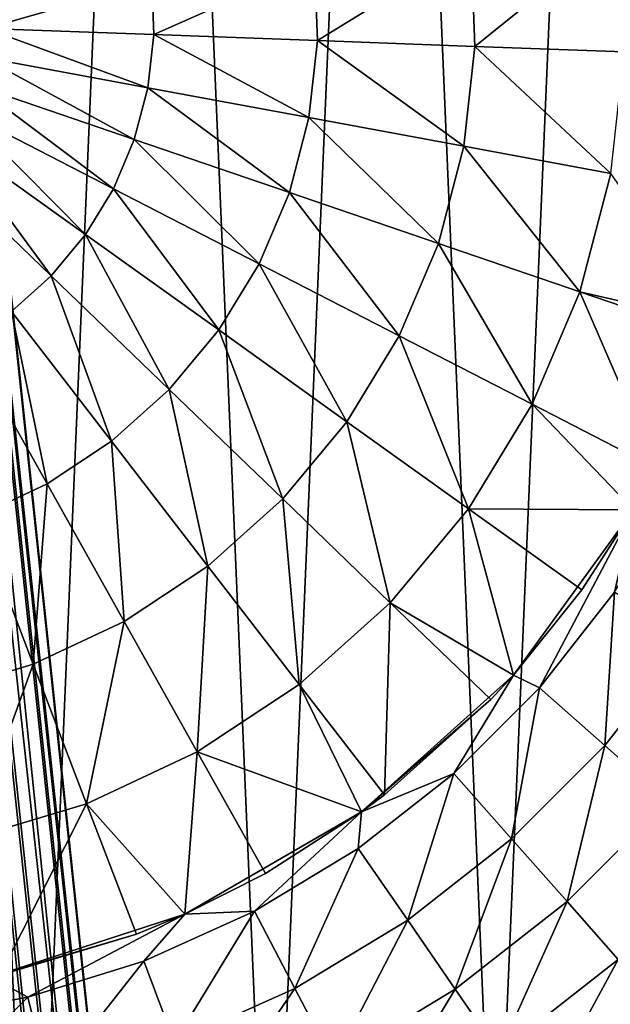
# Model space of a CAD drawing. Header units: millimetres. Extents: x 0 to 2133, y 0 to 2087.
# Tile 46 of 256: x 166 to 176, y 1585 to 1602. Entities that reach past the tile are written whole.
import ezdxf

# ---------------------------------------------------------------- set-up
doc = ezdxf.new("R2010")
doc.units = ezdxf.units.MM
doc.header["$LTSCALE"] = 25.4
doc.layers.get('0').update_dxf_attribs({"true_color": 0xff5454})

# ---------------------------------------------------------------- blocks, each defined once
blk = doc.blocks.new('COSMO-S-3382-4917.STL#2')
at = {"color": 18, "true_color": 0x000000}
mesh = blk.add_polyface(dxfattribs=at)
corners = [(19.586, 1552.851, 9.348), (2.853, 1717.106, 10.512), (2.132, 1717.023, 10.801), (20.307, 1552.925, 9.059)]
mesh.append_faces([[corners[k] for k in face] for face in [(0, 1, 2), (1, 0, 3)]], dxfattribs={"vtx0": -1, "color": 18})
mesh = blk.add_polyface(dxfattribs=at)
corners = [(2.891, 1717.164, 7.187), (19.639, 1552.843, 5.425), (2.177, 1717.092, 6.879), (20.352, 1552.918, 5.733)]
mesh.append_faces([[corners[k] for k in face] for face in [(0, 1, 2), (1, 0, 3)]], dxfattribs={"vtx0": -1, "color": 18})
mesh = blk.add_polyface(dxfattribs=at)
corners = [(20.307, 1552.925, 9.059), (3.407, 1717.174, 9.968), (2.853, 1717.106, 10.512), (20.864, 1552.981, 8.514)]
mesh.append_faces([[corners[k] for k in face] for face in [(0, 1, 2), (1, 0, 3)]], dxfattribs={"vtx0": -1, "color": 18})
mesh = blk.add_polyface(dxfattribs=at)
corners = [(2.891, 1717.164, 7.187), (20.894, 1552.976, 6.292), (20.352, 1552.918, 5.733), (3.433, 1717.214, 7.746)]
mesh.append_faces([[corners[k] for k in face] for face in [(0, 1, 2), (1, 0, 3)]], dxfattribs={"vtx0": -1, "color": 18})
mesh = blk.add_polyface(dxfattribs=at)
corners = [(21.17, 1553.01, 7.797), (3.407, 1717.174, 9.968), (20.864, 1552.981, 8.514), (3.713, 1717.219, 9.251)]
mesh.append_faces([[corners[k] for k in face] for face in [(0, 1, 2), (1, 0, 3)]], dxfattribs={"vtx0": -1, "color": 18})
mesh = blk.add_polyface(dxfattribs=at)
corners = [(3.433, 1717.214, 7.746), (21.181, 1553.008, 7.017), (20.894, 1552.976, 6.292), (3.722, 1717.233, 8.471)]
mesh.append_faces([[corners[k] for k in face] for face in [(0, 1, 2), (1, 0, 3)]], dxfattribs={"vtx0": -1, "color": 18})
mesh = blk.add_polyface(dxfattribs=at)
corners = [(3.722, 1717.233, 8.471), (21.17, 1553.01, 7.797), (21.181, 1553.008, 7.017), (3.713, 1717.219, 9.251)]
mesh.append_faces([[corners[k] for k in face] for face in [(0, 1, 2), (1, 0, 3)]], dxfattribs={"vtx0": -1, "color": 18})
mesh = blk.add_polyface(dxfattribs=at)
corners = [(0.681, 1716.926, 7.158), (17.586, 1552.633, 6.248), (0.126, 1716.857, 7.702), (18.142, 1552.688, 5.703)]
mesh.append_faces([[corners[k] for k in face] for face in [(0, 1, 2), (1, 0, 3)]], dxfattribs={"vtx0": -1, "color": 18})
mesh = blk.add_polyface(dxfattribs=at)
corners = [(18.097, 1552.696, 9.029), (1.357, 1716.939, 10.791), (0.643, 1716.868, 10.483), (18.81, 1552.771, 9.337)]
mesh.append_faces([[corners[k] for k in face] for face in [(0, 1, 2), (1, 0, 3)]], dxfattribs={"vtx0": -1, "color": 18})
mesh = blk.add_polyface(dxfattribs=at)
corners = [(1.401, 1717.009, 6.869), (18.142, 1552.688, 5.703), (0.681, 1716.926, 7.158), (18.863, 1552.762, 5.414)]
mesh.append_faces([[corners[k] for k in face] for face in [(0, 1, 2), (1, 0, 3)]], dxfattribs={"vtx0": -1, "color": 18})
mesh = blk.add_polyface(dxfattribs=at)
corners = [(18.81, 1552.771, 9.337), (2.132, 1717.023, 10.801), (1.357, 1716.939, 10.791), (19.586, 1552.851, 9.348)]
mesh.append_faces([[corners[k] for k in face] for face in [(0, 1, 2), (1, 0, 3)]], dxfattribs={"vtx0": -1, "color": 18})
mesh = blk.add_polyface(dxfattribs=at)
corners = [(2.177, 1717.092, 6.879), (18.863, 1552.762, 5.414), (1.401, 1717.009, 6.869), (19.639, 1552.843, 5.425)]
mesh.append_faces([[corners[k] for k in face] for face in [(0, 1, 2), (1, 0, 3)]], dxfattribs={"vtx0": -1, "color": 18})
mesh = blk.add_polyface(dxfattribs=at)
corners = [(17.556, 1552.637, 8.47), (-0.188, 1716.799, 9.199), (17.268, 1552.605, 7.745), (0.101, 1716.818, 9.924)]
mesh.append_faces([[corners[k] for k in face] for face in [(0, 1, 2), (1, 0, 3)]], dxfattribs={"vtx0": -1, "color": 18})
mesh = blk.add_polyface(dxfattribs=at)
corners = [(17.268, 1552.605, 7.745), (-0.179, 1716.813, 8.419), (17.279, 1552.604, 6.965), (-0.188, 1716.799, 9.199)]
mesh.append_faces([[corners[k] for k in face] for face in [(0, 1, 2), (1, 0, 3)]], dxfattribs={"vtx0": -1, "color": 18})
mesh = blk.add_polyface(dxfattribs=at)
corners = [(-0.179, 1716.813, 8.419), (17.586, 1552.633, 6.248), (17.279, 1552.604, 6.965), (0.126, 1716.857, 7.702)]
mesh.append_faces([[corners[k] for k in face] for face in [(0, 1, 2), (1, 0, 3)]], dxfattribs={"vtx0": -1, "color": 18})
mesh = blk.add_polyface(dxfattribs=at)
corners = [(18.097, 1552.696, 9.029), (0.101, 1716.818, 9.924), (17.556, 1552.637, 8.47), (0.643, 1716.868, 10.483)]
mesh.append_faces([[corners[k] for k in face] for face in [(0, 1, 2), (1, 0, 3)]], dxfattribs={"vtx0": -1, "color": 18})
mesh = blk.add_polyface(dxfattribs=at)
corners = [(-20.168, 1669.88, 4.129), (-19.796, 1661.1, 4.129), (-20.356, 1665.474, 4.129), (-19.239, 1674.191, 4.129), (-18.504, 1656.884, 4.129), (-17.595, 1678.283, 4.129), (-16.519, 1652.946, 4.129), (-15.283, 1682.038, 4.129), (-13.897, 1649.4, 4.129), (-12.369, 1685.349, 4.129), (-10.713, 1646.349, 4.129), (-8.938, 1688.119, 4.129), (-7.059, 1643.88, 4.129), (-5.089, 1690.27, 4.129), (-3.041, 1642.063, 4.129), (-0.931, 1691.739, 4.129), (1.227, 1640.952, 4.129), (3.416, 1692.484, 4.129), (5.621, 1640.578, 4.129), (5.621, 1692.578, 4.129), (7.826, 1692.484, 4.129), (10.015, 1640.952, 4.129), (12.172, 1691.739, 4.129), (14.283, 1642.063, 4.129), (16.33, 1690.27, 4.129), (18.301, 1643.88, 4.129), (20.18, 1688.119, 4.129), (21.955, 1646.349, 4.129), (23.611, 1685.349, 4.129), (25.138, 1649.4, 4.129), (26.525, 1682.038, 4.129), (27.761, 1652.946, 4.129), (28.837, 1678.283, 4.129), (29.746, 1656.884, 4.129), (30.481, 1674.191, 4.129), (31.037, 1661.1, 4.129), (31.41, 1669.88, 4.129), (31.597, 1665.474, 4.129)]
mesh.append_faces([[corners[k] for k in face] for face in [(0, 1, 2), (35, 36, 37)]], dxfattribs={"vtx0": -1, "color": 18})
mesh.append_faces([[corners[k] for k in face] for face in [(1, 3, 4), (4, 5, 6), (6, 7, 8), (8, 9, 10), (10, 11, 12), (12, 13, 14), (14, 15, 16), (16, 17, 18), (18, 20, 21), (21, 22, 23), (23, 24, 25), (25, 26, 27), (27, 28, 29), (29, 30, 31), (31, 32, 33), (33, 34, 35)]], dxfattribs={"vtx0": -1, "vtx1": -1, "color": 18})
mesh.append_faces([[corners[k] for k in face] for face in [(1, 0, 3), (4, 3, 5), (6, 5, 7), (8, 7, 9), (10, 9, 11), (12, 11, 13), (14, 13, 15), (16, 15, 17), (18, 17, 19), (18, 19, 20), (21, 20, 22), (23, 22, 24), (25, 24, 26), (27, 26, 28), (29, 28, 30), (31, 30, 32), (33, 32, 34), (35, 34, 36)]], dxfattribs={"vtx0": -1, "vtx2": -1, "color": 18})
mesh = blk.add_polyface(dxfattribs=at)
corners = [(-12.248, 1664.408, 28.629), (-12.248, 1668.748, 28.629), (-12.379, 1666.578, 28.629), (-11.856, 1662.27, 28.629), (-11.856, 1670.886, 28.629), (-11.783, 1664.749, 28.629), (-11.209, 1660.195, 28.629), (-11.023, 1661.17, 28.629), (-10.317, 1658.213, 28.629), (-9.535, 1657.828, 28.629), (-9.193, 1656.353, 28.629), (-7.384, 1654.868, 28.629), (-7.852, 1654.642, 28.629), (-6.315, 1653.105, 28.629), (-4.665, 1652.42, 28.629), (-4.604, 1651.764, 28.629), (-1.497, 1650.591, 28.629), (-2.744, 1650.64, 28.629), (-0.762, 1649.748, 28.629), (1.982, 1649.46, 28.629), (1.313, 1649.101, 28.629), (3.451, 1648.709, 28.629), (5.621, 1649.078, 28.629), (5.621, 1648.578, 28.629), (7.791, 1648.709, 28.629), (9.259, 1649.46, 28.629), (9.929, 1649.101, 28.629), (12.739, 1650.591, 28.629), (12.004, 1649.748, 28.629), (13.986, 1650.64, 28.629), (15.907, 1652.42, 28.629), (15.846, 1651.764, 28.629), (17.557, 1653.105, 28.629), (18.626, 1654.868, 28.629), (19.094, 1654.642, 28.629), (20.776, 1657.828, 28.629), (20.435, 1656.353, 28.629), (21.559, 1658.213, 28.629), (22.264, 1661.17, 28.629), (22.451, 1660.195, 28.629), (23.025, 1664.749, 28.629), (23.098, 1662.27, 28.629), (23.025, 1668.407, 28.629), (-11.783, 1668.407, 28.629), (-11.209, 1672.961, 28.629), (-11.023, 1671.986, 28.629), (-10.317, 1674.943, 28.629), (-9.535, 1675.328, 28.629), (-9.193, 1676.803, 28.629), (-7.384, 1678.288, 28.629), (-7.852, 1678.514, 28.629), (-6.315, 1680.051, 28.629), (-4.665, 1680.736, 28.629), (-4.604, 1681.392, 28.629), (-1.497, 1682.565, 28.629), (-2.744, 1682.516, 28.629), (-0.762, 1683.408, 28.629), (1.982, 1683.696, 28.629), (1.313, 1684.055, 28.629), (3.451, 1684.447, 28.629), (5.621, 1684.078, 28.629), (5.621, 1684.578, 28.629), (9.259, 1683.696, 28.629), (7.791, 1684.447, 28.629), (9.929, 1684.055, 28.629), (12.739, 1682.565, 28.629), (12.004, 1683.408, 28.629), (13.986, 1682.516, 28.629), (15.907, 1680.736, 28.629), (15.846, 1681.392, 28.629), (17.557, 1680.051, 28.629), (18.626, 1678.288, 28.629), (19.094, 1678.514, 28.629), (20.776, 1675.328, 28.629), (20.435, 1676.803, 28.629), (21.559, 1674.943, 28.629), (22.264, 1671.986, 28.629), (22.451, 1672.961, 28.629), (23.098, 1670.886, 28.629), (23.49, 1664.408, 28.629), (23.49, 1668.748, 28.629), (23.621, 1666.578, 28.629)]
mesh.append_faces([[corners[k] for k in face] for face in [(0, 1, 2), (80, 79, 81)]], dxfattribs={"vtx0": -1, "color": 18})
mesh.append_faces([[corners[k] for k in face] for face in [(1, 3, 4), (5, 6, 7), (7, 8, 9), (9, 10, 11), (11, 13, 14), (14, 15, 16), (16, 18, 19), (19, 21, 22), (22, 24, 25), (25, 26, 27), (27, 29, 30), (30, 32, 33), (33, 34, 35), (35, 37, 38), (38, 39, 40), (40, 41, 42), (4, 43, 44), (43, 4, 5), (44, 45, 46), (46, 47, 48), (48, 49, 50), (50, 49, 51), (51, 52, 53), (53, 54, 55), (55, 54, 56), (56, 57, 58), (58, 57, 59), (59, 60, 61), (61, 62, 63), (63, 62, 64), (64, 65, 66), (66, 65, 67), (67, 68, 69), (69, 68, 70), (70, 71, 72), (72, 73, 74), (74, 73, 75), (75, 76, 77), (77, 42, 78), (78, 79, 80)]], dxfattribs={"vtx0": -1, "vtx1": -1, "color": 18})
mesh.append_faces([[corners[k] for k in face] for face in [(4, 3, 5), (78, 42, 41)]], dxfattribs={"vtx0": -1, "vtx1": -1, "vtx2": -1, "color": 18})
mesh.append_faces([[corners[k] for k in face] for face in [(1, 0, 3), (5, 3, 6), (7, 6, 8), (9, 8, 10), (11, 10, 12), (11, 12, 13), (14, 13, 15), (16, 15, 17), (16, 17, 18), (19, 18, 20), (19, 20, 21), (22, 21, 23), (22, 23, 24), (25, 24, 26), (27, 26, 28), (27, 28, 29), (30, 29, 31), (30, 31, 32), (33, 32, 34), (35, 34, 36), (35, 36, 37), (38, 37, 39), (40, 39, 41), (44, 43, 45), (46, 45, 47), (48, 47, 49), (51, 49, 52), (53, 52, 54), (56, 54, 57), (59, 57, 60), (61, 60, 62), (64, 62, 65), (67, 65, 68), (70, 68, 71), (72, 71, 73), (75, 73, 76), (77, 76, 42), (78, 41, 79)]], dxfattribs={"vtx0": -1, "vtx2": -1, "color": 18})
mesh = blk.add_polyface(dxfattribs=at)
corners = [(17.937, 1666.128, 36.871), (20.532, 1668.219, 35.393), (17.871, 1667.926, 36.871), (20.612, 1666.03, 35.393)]
mesh.append_faces([[corners[k] for k in face] for face in [(0, 1, 2), (1, 0, 3)]], dxfattribs={"vtx0": -1, "color": 18})
mesh = blk.add_polyface(dxfattribs=at)
corners = [(15.116, 1666.231, 38.046), (17.871, 1667.926, 36.871), (15.065, 1667.617, 38.046), (17.937, 1666.128, 36.871)]
mesh.append_faces([[corners[k] for k in face] for face in [(0, 1, 2), (1, 0, 3)]], dxfattribs={"vtx0": -1, "color": 18})
mesh = blk.add_polyface(dxfattribs=at)
corners = [(12.182, 1666.338, 38.904), (15.065, 1667.617, 38.046), (12.147, 1667.296, 38.904), (15.116, 1666.231, 38.046)]
mesh.append_faces([[corners[k] for k in face] for face in [(0, 1, 2), (1, 0, 3)]], dxfattribs={"vtx0": -1, "color": 18})
mesh = blk.add_polyface(dxfattribs=at)
corners = [(9.172, 1666.448, 39.434), (12.147, 1667.296, 38.904), (9.153, 1666.967, 39.434), (12.182, 1666.338, 38.904)]
mesh.append_faces([[corners[k] for k in face] for face in [(0, 1, 2), (1, 0, 3)]], dxfattribs={"vtx0": -1, "color": 18})
mesh = blk.add_polyface(dxfattribs=at)
corners = [(12.077, 1665.385, 38.904), (9.172, 1666.448, 39.434), (9.116, 1665.932, 39.434), (12.182, 1666.338, 38.904)]
mesh.append_faces([[corners[k] for k in face] for face in [(0, 1, 2), (1, 0, 3)]], dxfattribs={"vtx0": -1, "color": 18})
mesh = blk.add_polyface(dxfattribs=at)
corners = [(14.964, 1664.852, 38.046), (12.182, 1666.338, 38.904), (12.077, 1665.385, 38.904), (15.116, 1666.231, 38.046)]
mesh.append_faces([[corners[k] for k in face] for face in [(0, 1, 2), (1, 0, 3)]], dxfattribs={"vtx0": -1, "color": 18})
mesh = blk.add_polyface(dxfattribs=at)
corners = [(17.74, 1664.339, 36.871), (15.116, 1666.231, 38.046), (14.964, 1664.852, 38.046), (17.937, 1666.128, 36.871)]
mesh.append_faces([[corners[k] for k in face] for face in [(0, 1, 2), (1, 0, 3)]], dxfattribs={"vtx0": -1, "color": 18})
mesh = blk.add_polyface(dxfattribs=at)
corners = [(20.373, 1663.853, 35.393), (17.937, 1666.128, 36.871), (17.74, 1664.339, 36.871), (20.612, 1666.03, 35.393)]
mesh.append_faces([[corners[k] for k in face] for face in [(0, 1, 2), (1, 0, 3)]], dxfattribs={"vtx0": -1, "color": 18})
mesh = blk.add_polyface(dxfattribs=at)
corners = [(11.835, 1664.458, 38.904), (9.116, 1665.932, 39.434), (8.984, 1665.431, 39.434), (12.077, 1665.385, 38.904)]
mesh.append_faces([[corners[k] for k in face] for face in [(0, 1, 2), (1, 0, 3)]], dxfattribs={"vtx0": -1, "color": 18})
mesh = blk.add_polyface(dxfattribs=at)
corners = [(11.46, 1663.576, 38.904), (8.984, 1665.431, 39.434), (8.781, 1664.953, 39.434), (11.835, 1664.458, 38.904)]
mesh.append_faces([[corners[k] for k in face] for face in [(0, 1, 2), (1, 0, 3)]], dxfattribs={"vtx0": -1, "color": 18})
mesh = blk.add_polyface(dxfattribs=at)
corners = [(14.613, 1663.51, 38.046), (12.077, 1665.385, 38.904), (11.835, 1664.458, 38.904), (14.964, 1664.852, 38.046)]
mesh.append_faces([[corners[k] for k in face] for face in [(0, 1, 2), (1, 0, 3)]], dxfattribs={"vtx0": -1, "color": 18})
mesh = blk.add_polyface(dxfattribs=at)
corners = [(10.961, 1662.758, 38.904), (8.781, 1664.953, 39.434), (8.511, 1664.51, 39.434), (11.46, 1663.576, 38.904)]
mesh.append_faces([[corners[k] for k in face] for face in [(0, 1, 2), (1, 0, 3)]], dxfattribs={"vtx0": -1, "color": 18})
mesh = blk.add_polyface(dxfattribs=at)
corners = [(17.285, 1662.599, 36.871), (14.964, 1664.852, 38.046), (14.613, 1663.51, 38.046), (17.74, 1664.339, 36.871)]
mesh.append_faces([[corners[k] for k in face] for face in [(0, 1, 2), (1, 0, 3)]], dxfattribs={"vtx0": -1, "color": 18})
mesh = blk.add_polyface(dxfattribs=at)
corners = [(10.347, 1662.021, 38.904), (8.511, 1664.51, 39.434), (8.179, 1664.111, 39.434), (10.961, 1662.758, 38.904)]
mesh.append_faces([[corners[k] for k in face] for face in [(0, 1, 2), (1, 0, 3)]], dxfattribs={"vtx0": -1, "color": 18})
mesh = blk.add_polyface(dxfattribs=at)
corners = [(14.07, 1662.234, 38.046), (11.835, 1664.458, 38.904), (11.46, 1663.576, 38.904), (14.613, 1663.51, 38.046)]
mesh.append_faces([[corners[k] for k in face] for face in [(0, 1, 2), (1, 0, 3)]], dxfattribs={"vtx0": -1, "color": 18})
mesh = blk.add_polyface(dxfattribs=at)
corners = [(19.819, 1661.734, 35.393), (17.74, 1664.339, 36.871), (17.285, 1662.599, 36.871), (20.373, 1663.853, 35.393)]
mesh.append_faces([[corners[k] for k in face] for face in [(0, 1, 2), (1, 0, 3)]], dxfattribs={"vtx0": -1, "color": 18})
mesh = blk.add_polyface(dxfattribs=at)
corners = [(9.634, 1661.381, 38.904), (8.179, 1664.111, 39.434), (7.793, 1663.765, 39.434), (10.347, 1662.021, 38.904)]
mesh.append_faces([[corners[k] for k in face] for face in [(0, 1, 2), (1, 0, 3)]], dxfattribs={"vtx0": -1, "color": 18})
mesh = blk.add_polyface(dxfattribs=at)
corners = [(22.264, 1661.17, 33.629), (20.373, 1663.853, 35.393), (19.819, 1661.734, 35.393)]
mesh.append_faces([[corners[k] for k in face] for face in [(0, 1, 2)]], dxfattribs={"color": 18})
mesh = blk.add_polyface(dxfattribs=at)
corners = [(13.348, 1661.05, 38.046), (11.46, 1663.576, 38.904), (10.961, 1662.758, 38.904), (14.07, 1662.234, 38.046)]
mesh.append_faces([[corners[k] for k in face] for face in [(0, 1, 2), (1, 0, 3)]], dxfattribs={"vtx0": -1, "color": 18})
mesh = blk.add_polyface(dxfattribs=at)
corners = [(16.581, 1660.943, 36.871), (14.613, 1663.51, 38.046), (14.07, 1662.234, 38.046), (17.285, 1662.599, 36.871)]
mesh.append_faces([[corners[k] for k in face] for face in [(0, 1, 2), (1, 0, 3)]], dxfattribs={"vtx0": -1, "color": 18})
mesh = blk.add_polyface(dxfattribs=at)
corners = [(12.461, 1659.984, 38.046), (10.961, 1662.758, 38.904), (10.347, 1662.021, 38.904), (13.348, 1661.05, 38.046)]
mesh.append_faces([[corners[k] for k in face] for face in [(0, 1, 2), (1, 0, 3)]], dxfattribs={"vtx0": -1, "color": 18})
mesh = blk.add_polyface(dxfattribs=at)
corners = [(18.962, 1659.719, 35.393), (17.285, 1662.599, 36.871), (16.581, 1660.943, 36.871), (19.819, 1661.734, 35.393)]
mesh.append_faces([[corners[k] for k in face] for face in [(0, 1, 2), (1, 0, 3)]], dxfattribs={"vtx0": -1, "color": 18})
mesh = blk.add_polyface(dxfattribs=at)
corners = [(15.644, 1659.407, 36.871), (14.07, 1662.234, 38.046), (13.348, 1661.05, 38.046), (16.581, 1660.943, 36.871)]
mesh.append_faces([[corners[k] for k in face] for face in [(0, 1, 2), (1, 0, 3)]], dxfattribs={"vtx0": -1, "color": 18})
mesh = blk.add_polyface(dxfattribs=at)
corners = [(11.428, 1659.058, 38.046), (10.347, 1662.021, 38.904), (9.634, 1661.381, 38.904), (12.461, 1659.984, 38.046)]
mesh.append_faces([[corners[k] for k in face] for face in [(0, 1, 2), (1, 0, 3)]], dxfattribs={"vtx0": -1, "color": 18})
mesh = blk.add_polyface(dxfattribs=at)
corners = [(21.184, 1658.576, 33.629), (19.819, 1661.734, 35.393), (18.962, 1659.719, 35.393), (22.184, 1660.927, 33.629)]
mesh.append_faces([[corners[k] for k in face] for face in [(0, 1, 2), (1, 0, 3)]], dxfattribs={"vtx0": -1, "color": 18})
mesh = blk.add_polyface(dxfattribs=at)
corners = [(22.264, 1661.17, 33.629), (19.819, 1661.734, 35.393), (22.184, 1660.927, 33.629)]
mesh.append_faces([[corners[k] for k in face] for face in [(0, 1, 2)]], dxfattribs={"color": 18})
mesh = blk.add_polyface(dxfattribs=at)
corners = [(10.271, 1658.293, 38.046), (9.634, 1661.381, 38.904), (8.834, 1660.852, 38.904), (11.428, 1659.058, 38.046)]
mesh.append_faces([[corners[k] for k in face] for face in [(0, 1, 2), (1, 0, 3)]], dxfattribs={"vtx0": -1, "color": 18})
mesh = blk.add_polyface(dxfattribs=at)
corners = [(14.493, 1658.024, 36.871), (13.348, 1661.05, 38.046), (12.461, 1659.984, 38.046), (15.644, 1659.407, 36.871)]
mesh.append_faces([[corners[k] for k in face] for face in [(0, 1, 2), (1, 0, 3)]], dxfattribs={"vtx0": -1, "color": 18})
mesh = blk.add_polyface(dxfattribs=at)
corners = [(17.821, 1657.849, 35.393), (16.581, 1660.943, 36.871), (15.644, 1659.407, 36.871), (18.962, 1659.719, 35.393)]
mesh.append_faces([[corners[k] for k in face] for face in [(0, 1, 2), (1, 0, 3)]], dxfattribs={"vtx0": -1, "color": 18})
mesh = blk.add_polyface(dxfattribs=at)
corners = [(9.015, 1657.704, 38.046), (8.834, 1660.852, 38.904), (7.966, 1660.446, 38.904), (10.271, 1658.293, 38.046)]
mesh.append_faces([[corners[k] for k in face] for face in [(0, 1, 2), (1, 0, 3)]], dxfattribs={"vtx0": -1, "color": 18})
mesh = blk.add_polyface(dxfattribs=at)
corners = [(13.153, 1656.823, 36.871), (12.461, 1659.984, 38.046), (11.428, 1659.058, 38.046), (14.493, 1658.024, 36.871)]
mesh.append_faces([[corners[k] for k in face] for face in [(0, 1, 2), (1, 0, 3)]], dxfattribs={"vtx0": -1, "color": 18})
mesh = blk.add_polyface(dxfattribs=at)
corners = [(20.776, 1657.828, 33.629), (18.962, 1659.719, 35.393), (17.821, 1657.849, 35.393)]
mesh.append_faces([[corners[k] for k in face] for face in [(0, 1, 2)]], dxfattribs={"color": 18})
mesh = blk.add_polyface(dxfattribs=at)
corners = [(21.184, 1658.576, 33.629), (18.962, 1659.719, 35.393), (20.776, 1657.828, 33.629)]
mesh.append_faces([[corners[k] for k in face] for face in [(0, 1, 2)]], dxfattribs={"color": 18})
mesh = blk.add_polyface(dxfattribs=at)
corners = [(16.421, 1656.166, 35.393), (15.644, 1659.407, 36.871), (14.493, 1658.024, 36.871), (17.821, 1657.849, 35.393)]
mesh.append_faces([[corners[k] for k in face] for face in [(0, 1, 2), (1, 0, 3)]], dxfattribs={"vtx0": -1, "color": 18})
mesh = blk.add_polyface(dxfattribs=at)
corners = [(11.653, 1655.831, 36.871), (11.428, 1659.058, 38.046), (10.271, 1658.293, 38.046), (13.153, 1656.823, 36.871)]
mesh.append_faces([[corners[k] for k in face] for face in [(0, 1, 2), (1, 0, 3)]], dxfattribs={"vtx0": -1, "color": 18})
mesh = blk.add_polyface(dxfattribs=at)
corners = [(10.024, 1655.067, 36.871), (10.271, 1658.293, 38.046), (9.015, 1657.704, 38.046), (11.653, 1655.831, 36.871)]
mesh.append_faces([[corners[k] for k in face] for face in [(0, 1, 2), (1, 0, 3)]], dxfattribs={"vtx0": -1, "color": 18})
mesh = blk.add_polyface(dxfattribs=at)
corners = [(14.789, 1654.704, 35.393), (14.493, 1658.024, 36.871), (13.153, 1656.823, 36.871), (16.421, 1656.166, 35.393)]
mesh.append_faces([[corners[k] for k in face] for face in [(0, 1, 2), (1, 0, 3)]], dxfattribs={"vtx0": -1, "color": 18})
mesh = blk.add_polyface(dxfattribs=at)
corners = [(8.301, 1654.548, 36.871), (9.015, 1657.704, 38.046), (7.687, 1657.304, 38.046), (10.024, 1655.067, 36.871)]
mesh.append_faces([[corners[k] for k in face] for face in [(0, 1, 2), (1, 0, 3)]], dxfattribs={"vtx0": -1, "color": 18})
mesh = blk.add_polyface(dxfattribs=at)
corners = [(18.626, 1654.868, 33.629), (17.821, 1657.849, 35.393), (16.421, 1656.166, 35.393)]
mesh.append_faces([[corners[k] for k in face] for face in [(0, 1, 2)]], dxfattribs={"color": 18})
mesh = blk.add_polyface(dxfattribs=at)
corners = [(19.853, 1656.395, 33.629), (17.821, 1657.849, 35.393), (18.626, 1654.868, 33.629)]
mesh.append_faces([[corners[k] for k in face] for face in [(0, 1, 2)]], dxfattribs={"color": 18})
mesh = blk.add_polyface(dxfattribs=at)
corners = [(20.776, 1657.828, 33.629), (17.821, 1657.849, 35.393), (19.853, 1656.395, 33.629)]
mesh.append_faces([[corners[k] for k in face] for face in [(0, 1, 2)]], dxfattribs={"color": 18})
mesh = blk.add_polyface(dxfattribs=at)
corners = [(20.776, 1657.828, 28.629), (19.853, 1656.395, 33.629), (18.626, 1654.868, 28.629)]
mesh.append_faces([[corners[k] for k in face] for face in [(0, 1, 2)]], dxfattribs={"color": 18})
mesh = blk.add_polyface(dxfattribs=at)
corners = [(20.776, 1657.828, 33.629), (19.853, 1656.395, 33.629), (20.776, 1657.828, 28.629)]
mesh.append_faces([[corners[k] for k in face] for face in [(0, 1, 2)]], dxfattribs={"color": 18})
mesh = blk.add_polyface(dxfattribs=at)
corners = [(12.963, 1653.496, 35.393), (13.153, 1656.823, 36.871), (11.653, 1655.831, 36.871), (14.789, 1654.704, 35.393)]
mesh.append_faces([[corners[k] for k in face] for face in [(0, 1, 2), (1, 0, 3)]], dxfattribs={"vtx0": -1, "color": 18})
mesh = blk.add_polyface(dxfattribs=at)
corners = [(19.853, 1656.395, 33.629), (18.626, 1654.868, 33.629), (18.626, 1654.868, 28.629)]
mesh.append_faces([[corners[k] for k in face] for face in [(0, 1, 2)]], dxfattribs={"color": 18})
mesh = blk.add_polyface(dxfattribs=at)
corners = [(20.262, 1653.607, 28.476), (20.435, 1656.353, 28.629), (19.094, 1654.642, 28.629), (21.719, 1655.466, 28.476)]
mesh.append_faces([[corners[k] for k in face] for face in [(0, 1, 2), (1, 0, 3)]], dxfattribs={"vtx0": -1, "color": 18})
mesh = blk.add_polyface(dxfattribs=at)
corners = [(16.316, 1652.727, 33.629), (16.421, 1656.166, 35.393), (14.789, 1654.704, 35.393), (18.219, 1654.432, 33.629)]
mesh.append_faces([[corners[k] for k in face] for face in [(0, 1, 2), (1, 0, 3)]], dxfattribs={"vtx0": -1, "color": 18})
mesh = blk.add_polyface(dxfattribs=at)
corners = [(18.626, 1654.868, 33.629), (16.421, 1656.166, 35.393), (18.219, 1654.432, 33.629)]
mesh.append_faces([[corners[k] for k in face] for face in [(0, 1, 2)]], dxfattribs={"color": 18})
mesh = blk.add_polyface(dxfattribs=at)
corners = [(10.98, 1652.566, 35.393), (11.653, 1655.831, 36.871), (10.024, 1655.067, 36.871), (12.963, 1653.496, 35.393)]
mesh.append_faces([[corners[k] for k in face] for face in [(0, 1, 2), (1, 0, 3)]], dxfattribs={"vtx0": -1, "color": 18})
mesh = blk.add_polyface(dxfattribs=at)
corners = [(21.386, 1652.612, 28.02), (21.719, 1655.466, 28.476), (20.262, 1653.607, 28.476), (22.954, 1654.614, 28.02)]
mesh.append_faces([[corners[k] for k in face] for face in [(0, 1, 2), (1, 0, 3)]], dxfattribs={"vtx0": -1, "color": 18})
mesh = blk.add_polyface(dxfattribs=at)
corners = [(8.883, 1651.935, 35.393), (10.024, 1655.067, 36.871), (8.301, 1654.548, 36.871), (10.98, 1652.566, 35.393)]
mesh.append_faces([[corners[k] for k in face] for face in [(0, 1, 2), (1, 0, 3)]], dxfattribs={"vtx0": -1, "color": 18})
mesh = blk.add_polyface(dxfattribs=at)
corners = [(18.219, 1654.432, 33.629), (15.907, 1652.42, 28.629), (18.626, 1654.868, 28.629)]
mesh.append_faces([[corners[k] for k in face] for face in [(0, 1, 2)]], dxfattribs={"color": 18})
mesh = blk.add_polyface(dxfattribs=at)
corners = [(18.626, 1654.868, 33.629), (18.219, 1654.432, 33.629), (18.626, 1654.868, 28.629)]
mesh.append_faces([[corners[k] for k in face] for face in [(0, 1, 2)]], dxfattribs={"color": 18})
mesh = blk.add_polyface(dxfattribs=at)
corners = [(15.907, 1652.42, 33.629), (14.789, 1654.704, 35.393), (12.963, 1653.496, 35.393)]
mesh.append_faces([[corners[k] for k in face] for face in [(0, 1, 2)]], dxfattribs={"color": 18})
mesh = blk.add_polyface(dxfattribs=at)
corners = [(16.316, 1652.727, 33.629), (14.789, 1654.704, 35.393), (15.907, 1652.42, 33.629)]
mesh.append_faces([[corners[k] for k in face] for face in [(0, 1, 2)]], dxfattribs={"color": 18})
mesh = blk.add_polyface(dxfattribs=at)
corners = [(18.592, 1651.937, 28.476), (19.094, 1654.642, 28.629), (17.557, 1653.105, 28.629), (20.262, 1653.607, 28.476)]
mesh.append_faces([[corners[k] for k in face] for face in [(0, 1, 2), (1, 0, 3)]], dxfattribs={"vtx0": -1, "color": 18})
mesh = blk.add_polyface(dxfattribs=at)
corners = [(16.316, 1652.727, 33.629), (15.907, 1652.42, 28.629), (18.219, 1654.432, 33.629)]
mesh.append_faces([[corners[k] for k in face] for face in [(0, 1, 2)]], dxfattribs={"color": 18})
mesh = blk.add_polyface(dxfattribs=at)
corners = [(12.963, 1653.496, 35.393), (10.98, 1652.566, 35.393), (12.739, 1650.591, 33.629)]
mesh.append_faces([[corners[k] for k in face] for face in [(0, 1, 2)]], dxfattribs={"color": 18})
mesh = blk.add_polyface(dxfattribs=at)
corners = [(14.186, 1651.317, 33.629), (12.963, 1653.496, 35.393), (12.739, 1650.591, 33.629)]
mesh.append_faces([[corners[k] for k in face] for face in [(0, 1, 2)]], dxfattribs={"color": 18})
mesh = blk.add_polyface(dxfattribs=at)
corners = [(15.907, 1652.42, 33.629), (12.963, 1653.496, 35.393), (14.186, 1651.317, 33.629)]
mesh.append_faces([[corners[k] for k in face] for face in [(0, 1, 2)]], dxfattribs={"color": 18})
mesh = blk.add_polyface(dxfattribs=at)
corners = [(19.587, 1650.813, 28.02), (20.262, 1653.607, 28.476), (18.592, 1651.937, 28.476), (21.386, 1652.612, 28.02)]
mesh.append_faces([[corners[k] for k in face] for face in [(0, 1, 2), (1, 0, 3)]], dxfattribs={"vtx0": -1, "color": 18})
mesh = blk.add_polyface(dxfattribs=at)
corners = [(16.733, 1650.48, 28.476), (17.557, 1653.105, 28.629), (15.846, 1651.764, 28.629), (18.592, 1651.937, 28.476)]
mesh.append_faces([[corners[k] for k in face] for face in [(0, 1, 2), (1, 0, 3)]], dxfattribs={"vtx0": -1, "color": 18})
mesh = blk.add_polyface(dxfattribs=at)
corners = [(15.907, 1652.42, 33.629), (15.907, 1652.42, 28.629), (16.316, 1652.727, 33.629)]
mesh.append_faces([[corners[k] for k in face] for face in [(0, 1, 2)]], dxfattribs={"color": 18})
mesh = blk.add_polyface(dxfattribs=at)
corners = [(20.504, 1649.778, 27.281), (21.386, 1652.612, 28.02), (19.587, 1650.813, 28.02), (22.421, 1651.694, 27.281)]
mesh.append_faces([[corners[k] for k in face] for face in [(0, 1, 2), (1, 0, 3)]], dxfattribs={"vtx0": -1, "color": 18})
mesh = blk.add_polyface(dxfattribs=at)
corners = [(9.426, 1649.497, 33.629), (10.98, 1652.566, 35.393), (8.883, 1651.935, 35.393), (11.872, 1650.233, 33.629)]
mesh.append_faces([[corners[k] for k in face] for face in [(0, 1, 2), (1, 0, 3)]], dxfattribs={"vtx0": -1, "color": 18})
mesh = blk.add_polyface(dxfattribs=at)
corners = [(12.739, 1650.591, 33.629), (10.98, 1652.566, 35.393), (11.872, 1650.233, 33.629)]
mesh.append_faces([[corners[k] for k in face] for face in [(0, 1, 2)]], dxfattribs={"color": 18})
mesh = blk.add_polyface(dxfattribs=at)
corners = [(14.186, 1651.317, 33.629), (12.739, 1650.591, 28.629), (15.907, 1652.42, 28.629)]
mesh.append_faces([[corners[k] for k in face] for face in [(0, 1, 2)]], dxfattribs={"color": 18})
mesh = blk.add_polyface(dxfattribs=at)
corners = [(14.186, 1651.317, 33.629), (15.907, 1652.42, 28.629), (15.907, 1652.42, 33.629)]
mesh.append_faces([[corners[k] for k in face] for face in [(0, 1, 2)]], dxfattribs={"color": 18})
mesh = blk.add_polyface(dxfattribs=at)
corners = [(17.585, 1649.245, 28.02), (18.592, 1651.937, 28.476), (16.733, 1650.48, 28.476), (19.587, 1650.813, 28.02)]
mesh.append_faces([[corners[k] for k in face] for face in [(0, 1, 2), (1, 0, 3)]], dxfattribs={"vtx0": -1, "color": 18})
mesh = blk.add_polyface(dxfattribs=at)
corners = [(14.711, 1649.258, 28.476), (15.846, 1651.764, 28.629), (13.986, 1650.64, 28.629), (16.733, 1650.48, 28.476)]
mesh.append_faces([[corners[k] for k in face] for face in [(0, 1, 2), (1, 0, 3)]], dxfattribs={"vtx0": -1, "color": 18})
mesh = blk.add_polyface(dxfattribs=at)
corners = [(12.739, 1650.591, 33.629), (12.739, 1650.591, 28.629), (14.186, 1651.317, 33.629)]
mesh.append_faces([[corners[k] for k in face] for face in [(0, 1, 2)]], dxfattribs={"color": 18})
mesh = blk.add_polyface(dxfattribs=at)
corners = [(18.371, 1648.106, 27.281), (19.587, 1650.813, 28.02), (17.585, 1649.245, 28.02), (20.504, 1649.778, 27.281)]
mesh.append_faces([[corners[k] for k in face] for face in [(0, 1, 2), (1, 0, 3)]], dxfattribs={"vtx0": -1, "color": 18})
mesh = blk.add_polyface(dxfattribs=at)
corners = [(12.557, 1648.288, 28.476), (13.986, 1650.64, 28.629), (12.004, 1649.748, 28.629), (14.711, 1649.258, 28.476)]
mesh.append_faces([[corners[k] for k in face] for face in [(0, 1, 2), (1, 0, 3)]], dxfattribs={"vtx0": -1, "color": 18})
mesh = blk.add_polyface(dxfattribs=at)
corners = [(11.872, 1650.233, 33.629), (9.259, 1649.46, 28.629), (12.739, 1650.591, 28.629)]
mesh.append_faces([[corners[k] for k in face] for face in [(0, 1, 2)]], dxfattribs={"color": 18})
mesh = blk.add_polyface(dxfattribs=at)
corners = [(11.872, 1650.233, 33.629), (12.739, 1650.591, 28.629), (12.739, 1650.591, 33.629)]
mesh.append_faces([[corners[k] for k in face] for face in [(0, 1, 2)]], dxfattribs={"color": 18})
mesh = blk.add_polyface(dxfattribs=at)
corners = [(15.409, 1647.929, 28.02), (16.733, 1650.48, 28.476), (14.711, 1649.258, 28.476), (17.585, 1649.245, 28.02)]
mesh.append_faces([[corners[k] for k in face] for face in [(0, 1, 2), (1, 0, 3)]], dxfattribs={"vtx0": -1, "color": 18})
mesh = blk.add_polyface(dxfattribs=at)
corners = [(9.426, 1649.497, 33.629), (9.259, 1649.46, 28.629), (11.872, 1650.233, 33.629)]
mesh.append_faces([[corners[k] for k in face] for face in [(0, 1, 2)]], dxfattribs={"color": 18})
mesh = blk.add_polyface(dxfattribs=at)
corners = [(19.06, 1647.109, 26.286), (20.504, 1649.778, 27.281), (18.371, 1648.106, 27.281), (21.308, 1648.87, 26.286)]
mesh.append_faces([[corners[k] for k in face] for face in [(0, 1, 2), (1, 0, 3)]], dxfattribs={"vtx0": -1, "color": 18})
mesh = blk.add_polyface(dxfattribs=at)
corners = [(10.302, 1647.586, 28.476), (12.004, 1649.748, 28.629), (9.929, 1649.101, 28.629), (12.557, 1648.288, 28.476)]
mesh.append_faces([[corners[k] for k in face] for face in [(0, 1, 2), (1, 0, 3)]], dxfattribs={"vtx0": -1, "color": 18})
mesh = blk.add_polyface(dxfattribs=at)
corners = [(13.089, 1646.885, 28.02), (14.711, 1649.258, 28.476), (12.557, 1648.288, 28.476), (15.409, 1647.929, 28.02)]
mesh.append_faces([[corners[k] for k in face] for face in [(0, 1, 2), (1, 0, 3)]], dxfattribs={"vtx0": -1, "color": 18})
mesh = blk.add_polyface(dxfattribs=at)
corners = [(16.051, 1646.704, 27.281), (17.585, 1649.245, 28.02), (15.409, 1647.929, 28.02), (18.371, 1648.106, 27.281)]
mesh.append_faces([[corners[k] for k in face] for face in [(0, 1, 2), (1, 0, 3)]], dxfattribs={"vtx0": -1, "color": 18})
mesh = blk.add_polyface(dxfattribs=at)
corners = [(7.979, 1647.16, 28.476), (9.929, 1649.101, 28.629), (7.791, 1648.709, 28.629), (10.302, 1647.586, 28.476)]
mesh.append_faces([[corners[k] for k in face] for face in [(0, 1, 2), (1, 0, 3)]], dxfattribs={"vtx0": -1, "color": 18})

msp = doc.modelspace()

# ---------------------------------------------------------------- block references
at = {"color": 0}
msp.add_blockref('COSMO-S-3382-4917.STL#2', (156.122, -64.446, -4.129), dxfattribs=at)

doc.saveas('drawing.dxf')
